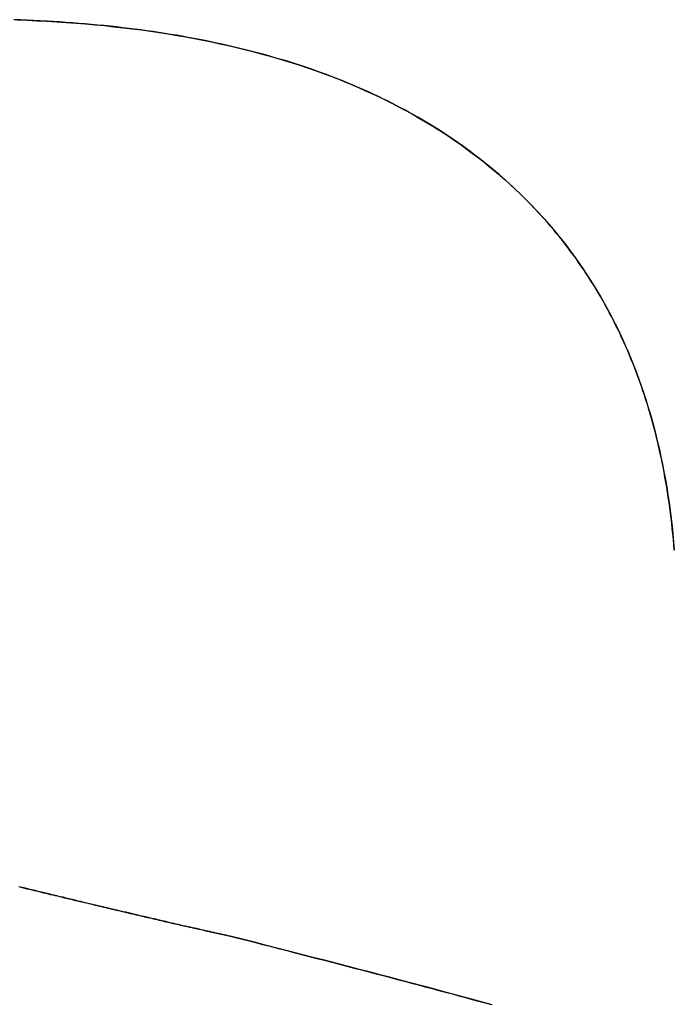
# Model space of a CAD drawing. Extents: x -3.81 to 3.81, y -1.89 to 1.9.
# Tile 100 of 149: x -0.0557 to -0.0117, y 1.4337 to 1.5. Entities that reach past the tile are written whole.
import ezdxf

# ---------------------------------------------------------------- set-up
doc = ezdxf.new("R2010")
doc.units = 0
doc.layers.get('0').update_dxf_attribs({"linetype": 'CONTINUOUS'})

# ---------------------------------------------------------------- blocks, each defined once
blk = doc.blocks.new('*U1')
blk.add_line((-0.041565, 1.438285, 4.21), (-0.041565, 1.438285, 4.2098))
blk.add_line((-0.041565, 1.438285, 4.21), (-0.041565, 1.438285, 4.2098))
for points in [[(-0.011662, 1.46428, 4.21), (-0.011692, 1.46464, 4.21), (-0.011724, 1.465, 4.21), (-0.011759, 1.46536, 4.21), (-0.011796, 1.46572, 4.21), (-0.011835, 1.46608, 4.21), (-0.011876, 1.46643, 4.21), (-0.01192, 1.46678, 4.21), (-0.011966, 1.46714, 4.21), (-0.012015, 1.46748, 4.21), (-0.012066, 1.46783, 4.21), (-0.012119, 1.46818, 4.21), (-0.012174, 1.46852, 4.21), (-0.012232, 1.46886, 4.21), (-0.012292, 1.4692, 4.21), (-0.012355, 1.46954, 4.21), (-0.01242, 1.46988, 4.21), (-0.012487, 1.47021, 4.21), (-0.012556, 1.47054, 4.21), (-0.012628, 1.47088, 4.21), (-0.012703, 1.4712, 4.21), (-0.012779, 1.47153, 4.21), (-0.012858, 1.47186, 4.21), (-0.012939, 1.47218, 4.21), (-0.013023, 1.4725, 4.21), (-0.013109, 1.47282, 4.21), (-0.013197, 1.47314, 4.21), (-0.013287, 1.47346, 4.21), (-0.01338, 1.47377, 4.21), (-0.013475, 1.47409, 4.21), (-0.013573, 1.4744, 4.21), (-0.013673, 1.47471, 4.21), (-0.013775, 1.47501, 4.21), (-0.01388, 1.47532, 4.21), (-0.013987, 1.47562, 4.21), (-0.014096, 1.47593, 4.21), (-0.014207, 1.47623, 4.21), (-0.014321, 1.47653, 4.21), (-0.014438, 1.47682, 4.21), (-0.014556, 1.47712, 4.21), (-0.014677, 1.47741, 4.21), (-0.0148, 1.4777, 4.21), (-0.014926, 1.47799, 4.21), (-0.015054, 1.47828, 4.21), (-0.015184, 1.47856, 4.21), (-0.015317, 1.47885, 4.21), (-0.015451, 1.47913, 4.21), (-0.015589, 1.47941, 4.21), (-0.015728, 1.47969, 4.21), (-0.01587, 1.47997, 4.21), (-0.016015, 1.48024, 4.21), (-0.016161, 1.48052, 4.21), (-0.01631, 1.48079, 4.21), (-0.016461, 1.48106, 4.21), (-0.016615, 1.48133, 4.21), (-0.016771, 1.48159, 4.21), (-0.016929, 1.48186, 4.21), (-0.01709, 1.48212, 4.21), (-0.017253, 1.48238, 4.21), (-0.017418, 1.48264, 4.21), (-0.017586, 1.4829, 4.21), (-0.017756, 1.48315, 4.21), (-0.017928, 1.4834, 4.21), (-0.018103, 1.48366, 4.21), (-0.01828, 1.48391, 4.21), (-0.018459, 1.48415, 4.21), (-0.018641, 1.4844, 4.21), (-0.018825, 1.48465, 4.21), (-0.019011, 1.48489, 4.21), (-0.0192, 1.48513, 4.21), (-0.019391, 1.48537, 4.21), (-0.019584, 1.48561, 4.21), (-0.019779, 1.48584, 4.21), (-0.019977, 1.48607, 4.21), (-0.020178, 1.48631, 4.21), (-0.02038, 1.48654, 4.21), (-0.020585, 1.48677, 4.21), (-0.020793, 1.48699, 4.21), (-0.021003, 1.48722, 4.21), (-0.021215, 1.48744, 4.21), (-0.021429, 1.48766, 4.21), (-0.021646, 1.48788, 4.21), (-0.021865, 1.4881, 4.21), (-0.022086, 1.48831, 4.21), (-0.02231, 1.48853, 4.21), (-0.022536, 1.48874, 4.21), (-0.022764, 1.48895, 4.21), (-0.022995, 1.48916, 4.21), (-0.023228, 1.48937, 4.21), (-0.023463, 1.48957, 4.21), (-0.023701, 1.48977, 4.21), (-0.023941, 1.48997, 4.21), (-0.024183, 1.49017, 4.21), (-0.024428, 1.49037, 4.21), (-0.024675, 1.49057, 4.21), (-0.024924, 1.49076, 4.21), (-0.025176, 1.49095, 4.21), (-0.02543, 1.49115, 4.21), (-0.025686, 1.49133, 4.21), (-0.025945, 1.49152, 4.21), (-0.026205, 1.4917, 4.21), (-0.026468, 1.49189, 4.21), (-0.026734, 1.49207, 4.21), (-0.027001, 1.49224, 4.21), (-0.027271, 1.49242, 4.21), (-0.027543, 1.4926, 4.21), (-0.027817, 1.49277, 4.21), (-0.028094, 1.49294, 4.21), (-0.028372, 1.49311, 4.21), (-0.028653, 1.49327, 4.21), (-0.028936, 1.49344, 4.21), (-0.029222, 1.4936, 4.21), (-0.02951, 1.49376, 4.21), (-0.029799, 1.49392, 4.21), (-0.030092, 1.49407, 4.21), (-0.030386, 1.49423, 4.21), (-0.030683, 1.49438, 4.21), (-0.030982, 1.49453, 4.21), (-0.031283, 1.49468, 4.21), (-0.031587, 1.49482, 4.21), (-0.031892, 1.49497, 4.21), (-0.0322, 1.49511, 4.21), (-0.03251, 1.49525, 4.21), (-0.032823, 1.49539, 4.21), (-0.033138, 1.49552, 4.21), (-0.033455, 1.49566, 4.21), (-0.033774, 1.49579, 4.21), (-0.034095, 1.49592, 4.21), (-0.034419, 1.49605, 4.21), (-0.034745, 1.49617, 4.21), (-0.035073, 1.4963, 4.21), (-0.035404, 1.49642, 4.21), (-0.035736, 1.49654, 4.21), (-0.036071, 1.49666, 4.21), (-0.036409, 1.49677, 4.21), (-0.036748, 1.49689, 4.21), (-0.03709, 1.497, 4.21), (-0.037434, 1.49711, 4.21), (-0.03778, 1.49722, 4.21), (-0.038129, 1.49732, 4.21), (-0.038479, 1.49742, 4.21), (-0.038832, 1.49753, 4.21), (-0.039187, 1.49763, 4.21), (-0.039545, 1.49772, 4.21), (-0.039905, 1.49782, 4.21), (-0.040267, 1.49791, 4.21), (-0.040631, 1.498, 4.21), (-0.040997, 1.49809, 4.21), (-0.041366, 1.49818, 4.21), (-0.041737, 1.49827, 4.21), (-0.04211, 1.49835, 4.21), (-0.042486, 1.49843, 4.21), (-0.042863, 1.49851, 4.21), (-0.043243, 1.49859, 4.21), (-0.043626, 1.49867, 4.21), (-0.04401, 1.49874, 4.21), (-0.044397, 1.49881, 4.21), (-0.044786, 1.49888, 4.21), (-0.045177, 1.49895, 4.21), (-0.04557, 1.49901, 4.21), (-0.045966, 1.49908, 4.21), (-0.046364, 1.49914, 4.21), (-0.046764, 1.4992, 4.21), (-0.047167, 1.49925, 4.21), (-0.047572, 1.49931, 4.21), (-0.047979, 1.49936, 4.21), (-0.048388, 1.49941, 4.21), (-0.048799, 1.49946, 4.21), (-0.049213, 1.49951, 4.21), (-0.049629, 1.49956, 4.21), (-0.050047, 1.4996, 4.21), (-0.050468, 1.49964, 4.21), (-0.05089, 1.49968, 4.21), (-0.051315, 1.49972, 4.21), (-0.051742, 1.49975, 4.21), (-0.052172, 1.49979, 4.21), (-0.052604, 1.49982, 4.21), (-0.053038, 1.49985, 4.21), (-0.053474, 1.49987, 4.21), (-0.053912, 1.4999, 4.21), (-0.054353, 1.49992, 4.21), (-0.054796, 1.49994, 4.21), (-0.055241, 1.49996, 4.21), (-0.055689, 1.49998, 4.21), (-0.056139, 1.5, 4.21)], [(-0.011662, 1.46428, 4.21), (-0.011692, 1.46464, 4.21), (-0.011724, 1.465, 4.21), (-0.011759, 1.46536, 4.21), (-0.011796, 1.46572, 4.21), (-0.011835, 1.46608, 4.21), (-0.011876, 1.46643, 4.21), (-0.01192, 1.46678, 4.21), (-0.011966, 1.46714, 4.21), (-0.012015, 1.46748, 4.21), (-0.012066, 1.46783, 4.21), (-0.012119, 1.46818, 4.21), (-0.012174, 1.46852, 4.21), (-0.012232, 1.46886, 4.21), (-0.012292, 1.4692, 4.21), (-0.012355, 1.46954, 4.21), (-0.01242, 1.46988, 4.21), (-0.012487, 1.47021, 4.21), (-0.012556, 1.47054, 4.21), (-0.012628, 1.47088, 4.21), (-0.012703, 1.4712, 4.21), (-0.012779, 1.47153, 4.21), (-0.012858, 1.47186, 4.21), (-0.012939, 1.47218, 4.21), (-0.013023, 1.4725, 4.21), (-0.013109, 1.47282, 4.21), (-0.013197, 1.47314, 4.21), (-0.013287, 1.47346, 4.21), (-0.01338, 1.47377, 4.21), (-0.013475, 1.47409, 4.21), (-0.013573, 1.4744, 4.21), (-0.013673, 1.47471, 4.21), (-0.013775, 1.47501, 4.21), (-0.01388, 1.47532, 4.21), (-0.013987, 1.47562, 4.21), (-0.014096, 1.47593, 4.21), (-0.014207, 1.47623, 4.21), (-0.014321, 1.47653, 4.21), (-0.014438, 1.47682, 4.21), (-0.014556, 1.47712, 4.21), (-0.014677, 1.47741, 4.21), (-0.0148, 1.4777, 4.21), (-0.014926, 1.47799, 4.21), (-0.015054, 1.47828, 4.21), (-0.015184, 1.47856, 4.21), (-0.015317, 1.47885, 4.21), (-0.015451, 1.47913, 4.21), (-0.015589, 1.47941, 4.21), (-0.015728, 1.47969, 4.21), (-0.01587, 1.47997, 4.21), (-0.016015, 1.48024, 4.21), (-0.016161, 1.48052, 4.21), (-0.01631, 1.48079, 4.21), (-0.016461, 1.48106, 4.21), (-0.016615, 1.48133, 4.21), (-0.016771, 1.48159, 4.21), (-0.016929, 1.48186, 4.21), (-0.01709, 1.48212, 4.21), (-0.017253, 1.48238, 4.21), (-0.017418, 1.48264, 4.21), (-0.017586, 1.4829, 4.21), (-0.017756, 1.48315, 4.21), (-0.017928, 1.4834, 4.21), (-0.018103, 1.48366, 4.21), (-0.01828, 1.48391, 4.21), (-0.018459, 1.48415, 4.21), (-0.018641, 1.4844, 4.21), (-0.018825, 1.48465, 4.21), (-0.019011, 1.48489, 4.21), (-0.0192, 1.48513, 4.21), (-0.019391, 1.48537, 4.21), (-0.019584, 1.48561, 4.21), (-0.019779, 1.48584, 4.21), (-0.019977, 1.48607, 4.21), (-0.020178, 1.48631, 4.21), (-0.02038, 1.48654, 4.21), (-0.020585, 1.48677, 4.21), (-0.020793, 1.48699, 4.21), (-0.021003, 1.48722, 4.21), (-0.021215, 1.48744, 4.21), (-0.021429, 1.48766, 4.21), (-0.021646, 1.48788, 4.21), (-0.021865, 1.4881, 4.21), (-0.022086, 1.48831, 4.21), (-0.02231, 1.48853, 4.21), (-0.022536, 1.48874, 4.21), (-0.022764, 1.48895, 4.21), (-0.022995, 1.48916, 4.21), (-0.023228, 1.48937, 4.21), (-0.023463, 1.48957, 4.21), (-0.023701, 1.48977, 4.21), (-0.023941, 1.48997, 4.21), (-0.024183, 1.49017, 4.21), (-0.024428, 1.49037, 4.21), (-0.024675, 1.49057, 4.21), (-0.024924, 1.49076, 4.21), (-0.025176, 1.49095, 4.21), (-0.02543, 1.49115, 4.21), (-0.025686, 1.49133, 4.21), (-0.025945, 1.49152, 4.21), (-0.026205, 1.4917, 4.21), (-0.026468, 1.49189, 4.21), (-0.026734, 1.49207, 4.21), (-0.027001, 1.49224, 4.21), (-0.027271, 1.49242, 4.21), (-0.027543, 1.4926, 4.21), (-0.027817, 1.49277, 4.21), (-0.028094, 1.49294, 4.21), (-0.028372, 1.49311, 4.21), (-0.028653, 1.49327, 4.21), (-0.028936, 1.49344, 4.21), (-0.029222, 1.4936, 4.21), (-0.02951, 1.49376, 4.21), (-0.029799, 1.49392, 4.21), (-0.030092, 1.49407, 4.21), (-0.030386, 1.49423, 4.21), (-0.030683, 1.49438, 4.21), (-0.030982, 1.49453, 4.21), (-0.031283, 1.49468, 4.21), (-0.031587, 1.49482, 4.21), (-0.031892, 1.49497, 4.21), (-0.0322, 1.49511, 4.21), (-0.03251, 1.49525, 4.21), (-0.032823, 1.49539, 4.21), (-0.033138, 1.49552, 4.21), (-0.033455, 1.49566, 4.21), (-0.033774, 1.49579, 4.21), (-0.034095, 1.49592, 4.21), (-0.034419, 1.49605, 4.21), (-0.034745, 1.49617, 4.21), (-0.035073, 1.4963, 4.21), (-0.035404, 1.49642, 4.21), (-0.035736, 1.49654, 4.21), (-0.036071, 1.49666, 4.21), (-0.036409, 1.49677, 4.21), (-0.036748, 1.49689, 4.21), (-0.03709, 1.497, 4.21), (-0.037434, 1.49711, 4.21), (-0.03778, 1.49722, 4.21), (-0.038129, 1.49732, 4.21), (-0.038479, 1.49742, 4.21), (-0.038832, 1.49753, 4.21), (-0.039187, 1.49763, 4.21), (-0.039545, 1.49772, 4.21), (-0.039905, 1.49782, 4.21), (-0.040267, 1.49791, 4.21), (-0.040631, 1.498, 4.21), (-0.040997, 1.49809, 4.21), (-0.041366, 1.49818, 4.21), (-0.041737, 1.49827, 4.21), (-0.04211, 1.49835, 4.21), (-0.042486, 1.49843, 4.21), (-0.042863, 1.49851, 4.21), (-0.043243, 1.49859, 4.21), (-0.043626, 1.49867, 4.21), (-0.04401, 1.49874, 4.21), (-0.044397, 1.49881, 4.21), (-0.044786, 1.49888, 4.21), (-0.045177, 1.49895, 4.21), (-0.04557, 1.49901, 4.21), (-0.045966, 1.49908, 4.21), (-0.046364, 1.49914, 4.21), (-0.046764, 1.4992, 4.21), (-0.047167, 1.49925, 4.21), (-0.047572, 1.49931, 4.21), (-0.047979, 1.49936, 4.21), (-0.048388, 1.49941, 4.21), (-0.048799, 1.49946, 4.21), (-0.049213, 1.49951, 4.21), (-0.049629, 1.49956, 4.21), (-0.050047, 1.4996, 4.21), (-0.050468, 1.49964, 4.21), (-0.05089, 1.49968, 4.21), (-0.051315, 1.49972, 4.21), (-0.051742, 1.49975, 4.21), (-0.052172, 1.49979, 4.21), (-0.052604, 1.49982, 4.21), (-0.053038, 1.49985, 4.21), (-0.053474, 1.49987, 4.21), (-0.053912, 1.4999, 4.21), (-0.054353, 1.49992, 4.21), (-0.054796, 1.49994, 4.21), (-0.055241, 1.49996, 4.21), (-0.055689, 1.49998, 4.21), (-0.056139, 1.5, 4.21)], [(-0.055905, 1.49999, 4.2098), (-0.055231, 1.49996, 4.2098), (-0.054562, 1.49993, 4.2098), (-0.053899, 1.4999, 4.2098), (-0.05324, 1.49986, 4.2098), (-0.052587, 1.49982, 4.2098), (-0.051938, 1.49977, 4.2098), (-0.051295, 1.49972, 4.2098), (-0.050657, 1.49966, 4.2098), (-0.050024, 1.4996, 4.2098), (-0.049396, 1.49953, 4.2098), (-0.048773, 1.49946, 4.2098), (-0.048155, 1.49939, 4.2098), (-0.047543, 1.49931, 4.2098), (-0.046935, 1.49922, 4.2098), (-0.046333, 1.49913, 4.2098), (-0.045735, 1.49904, 4.2098), (-0.045143, 1.49894, 4.2098), (-0.044556, 1.49884, 4.2098), (-0.043974, 1.49873, 4.2098), (-0.043397, 1.49862, 4.2098), (-0.042825, 1.4985, 4.2098), (-0.042258, 1.49838, 4.2098), (-0.041696, 1.49826, 4.2098), (-0.041139, 1.49813, 4.2098), (-0.040588, 1.49799, 4.2098), (-0.040041, 1.49786, 4.2098), (-0.0395, 1.49771, 4.2098), (-0.038963, 1.49756, 4.2098), (-0.038432, 1.49741, 4.2098), (-0.037906, 1.49725, 4.2098), (-0.037385, 1.49709, 4.2098), (-0.036869, 1.49693, 4.2098), (-0.036358, 1.49675, 4.2098), (-0.035852, 1.49658, 4.2098), (-0.035352, 1.4964, 4.2098), (-0.034856, 1.49622, 4.2098), (-0.034365, 1.49603, 4.2098), (-0.03388, 1.49583, 4.2098), (-0.0334, 1.49563, 4.2098), (-0.032924, 1.49543, 4.2098), (-0.032454, 1.49522, 4.2098), (-0.031989, 1.49501, 4.2098), (-0.031529, 1.4948, 4.2098), (-0.031074, 1.49457, 4.2098), (-0.030624, 1.49435, 4.2098), (-0.03018, 1.49412, 4.2098), (-0.02974, 1.49388, 4.2098), (-0.029305, 1.49365, 4.2098), (-0.028876, 1.4934, 4.2098), (-0.028452, 1.49315, 4.2098), (-0.028032, 1.4929, 4.2098), (-0.027618, 1.49264, 4.2098), (-0.027209, 1.49238, 4.2098), (-0.026805, 1.49211, 4.2098), (-0.026406, 1.49184, 4.2098), (-0.026012, 1.49157, 4.2098), (-0.025624, 1.49129, 4.2098), (-0.02524, 1.491, 4.2098), (-0.024861, 1.49071, 4.2098), (-0.024488, 1.49042, 4.2098), (-0.02412, 1.49012, 4.2098), (-0.023757, 1.48982, 4.2098), (-0.0234, 1.48952, 4.2098), (-0.023048, 1.48921, 4.2098), (-0.022701, 1.48889, 4.2098), (-0.022359, 1.48857, 4.2098), (-0.022023, 1.48825, 4.2098), (-0.021692, 1.48793, 4.2098), (-0.021366, 1.4876, 4.2098), (-0.021046, 1.48726, 4.2098), (-0.020731, 1.48692, 4.2098), (-0.020421, 1.48658, 4.2098), (-0.020116, 1.48624, 4.2098), (-0.019817, 1.48589, 4.2098), (-0.019523, 1.48553, 4.2098), (-0.019234, 1.48517, 4.2098), (-0.01895, 1.48481, 4.2098), (-0.018672, 1.48444, 4.2098), (-0.018399, 1.48407, 4.2098), (-0.018132, 1.4837, 4.2098), (-0.017869, 1.48332, 4.2098), (-0.017612, 1.48294, 4.2098), (-0.017361, 1.48255, 4.2098), (-0.017114, 1.48216, 4.2098), (-0.016873, 1.48176, 4.2098), (-0.016637, 1.48136, 4.2098), (-0.016406, 1.48096, 4.2098), (-0.016181, 1.48055, 4.2098), (-0.015961, 1.48014, 4.2098), (-0.015746, 1.47973, 4.2098), (-0.015537, 1.47931, 4.2098), (-0.015332, 1.47888, 4.2098), (-0.015133, 1.47845, 4.2098), (-0.01494, 1.47802, 4.2098), (-0.014751, 1.47759, 4.2098), (-0.014568, 1.47715, 4.2098), (-0.014391, 1.4767, 4.2098), (-0.014218, 1.47625, 4.2098), (-0.014051, 1.4758, 4.2098), (-0.013889, 1.47535, 4.2098), (-0.013732, 1.47489, 4.2098), (-0.013581, 1.47442, 4.2098), (-0.013435, 1.47395, 4.2098), (-0.013294, 1.47348, 4.2098), (-0.013158, 1.473, 4.2098), (-0.013028, 1.47252, 4.2098), (-0.012903, 1.47204, 4.2098), (-0.012783, 1.47155, 4.2098), (-0.012669, 1.47106, 4.2098), (-0.01256, 1.47056, 4.2098), (-0.012456, 1.47006, 4.2098), (-0.012357, 1.46955, 4.2098), (-0.012264, 1.46904, 4.2098), (-0.012176, 1.46853, 4.2098), (-0.012093, 1.46801, 4.2098), (-0.012016, 1.46749, 4.2098), (-0.011944, 1.46697, 4.2098), (-0.011877, 1.46644, 4.2098), (-0.011815, 1.4659, 4.2098), (-0.011759, 1.46537, 4.2098), (-0.011708, 1.46482, 4.2098), (-0.011662, 1.46428, 4.2098)], [(-0.055905, 1.49999, 4.2098), (-0.055231, 1.49996, 4.2098), (-0.054562, 1.49993, 4.2098), (-0.053899, 1.4999, 4.2098), (-0.05324, 1.49986, 4.2098), (-0.052587, 1.49982, 4.2098), (-0.051938, 1.49977, 4.2098), (-0.051295, 1.49972, 4.2098), (-0.050657, 1.49966, 4.2098), (-0.050024, 1.4996, 4.2098), (-0.049396, 1.49953, 4.2098), (-0.048773, 1.49946, 4.2098), (-0.048155, 1.49939, 4.2098), (-0.047543, 1.49931, 4.2098), (-0.046935, 1.49922, 4.2098), (-0.046333, 1.49913, 4.2098), (-0.045735, 1.49904, 4.2098), (-0.045143, 1.49894, 4.2098), (-0.044556, 1.49884, 4.2098), (-0.043974, 1.49873, 4.2098), (-0.043397, 1.49862, 4.2098), (-0.042825, 1.4985, 4.2098), (-0.042258, 1.49838, 4.2098), (-0.041696, 1.49826, 4.2098), (-0.041139, 1.49813, 4.2098), (-0.040588, 1.49799, 4.2098), (-0.040041, 1.49786, 4.2098), (-0.0395, 1.49771, 4.2098), (-0.038963, 1.49756, 4.2098), (-0.038432, 1.49741, 4.2098), (-0.037906, 1.49725, 4.2098), (-0.037385, 1.49709, 4.2098), (-0.036869, 1.49693, 4.2098), (-0.036358, 1.49675, 4.2098), (-0.035852, 1.49658, 4.2098), (-0.035352, 1.4964, 4.2098), (-0.034856, 1.49622, 4.2098), (-0.034365, 1.49603, 4.2098), (-0.03388, 1.49583, 4.2098), (-0.0334, 1.49563, 4.2098), (-0.032924, 1.49543, 4.2098), (-0.032454, 1.49522, 4.2098), (-0.031989, 1.49501, 4.2098), (-0.031529, 1.4948, 4.2098), (-0.031074, 1.49457, 4.2098), (-0.030624, 1.49435, 4.2098), (-0.03018, 1.49412, 4.2098), (-0.02974, 1.49388, 4.2098), (-0.029305, 1.49365, 4.2098), (-0.028876, 1.4934, 4.2098), (-0.028452, 1.49315, 4.2098), (-0.028032, 1.4929, 4.2098), (-0.027618, 1.49264, 4.2098), (-0.027209, 1.49238, 4.2098), (-0.026805, 1.49211, 4.2098), (-0.026406, 1.49184, 4.2098), (-0.026012, 1.49157, 4.2098), (-0.025624, 1.49129, 4.2098), (-0.02524, 1.491, 4.2098), (-0.024861, 1.49071, 4.2098), (-0.024488, 1.49042, 4.2098), (-0.02412, 1.49012, 4.2098), (-0.023757, 1.48982, 4.2098), (-0.0234, 1.48952, 4.2098), (-0.023048, 1.48921, 4.2098), (-0.022701, 1.48889, 4.2098), (-0.022359, 1.48857, 4.2098), (-0.022023, 1.48825, 4.2098), (-0.021692, 1.48793, 4.2098), (-0.021366, 1.4876, 4.2098), (-0.021046, 1.48726, 4.2098), (-0.020731, 1.48692, 4.2098), (-0.020421, 1.48658, 4.2098), (-0.020116, 1.48624, 4.2098), (-0.019817, 1.48589, 4.2098), (-0.019523, 1.48553, 4.2098), (-0.019234, 1.48517, 4.2098), (-0.01895, 1.48481, 4.2098), (-0.018672, 1.48444, 4.2098), (-0.018399, 1.48407, 4.2098), (-0.018132, 1.4837, 4.2098), (-0.017869, 1.48332, 4.2098), (-0.017612, 1.48294, 4.2098), (-0.017361, 1.48255, 4.2098), (-0.017114, 1.48216, 4.2098), (-0.016873, 1.48176, 4.2098), (-0.016637, 1.48136, 4.2098), (-0.016406, 1.48096, 4.2098), (-0.016181, 1.48055, 4.2098), (-0.015961, 1.48014, 4.2098), (-0.015746, 1.47973, 4.2098), (-0.015537, 1.47931, 4.2098), (-0.015332, 1.47888, 4.2098), (-0.015133, 1.47845, 4.2098), (-0.01494, 1.47802, 4.2098), (-0.014751, 1.47759, 4.2098), (-0.014568, 1.47715, 4.2098), (-0.014391, 1.4767, 4.2098), (-0.014218, 1.47625, 4.2098), (-0.014051, 1.4758, 4.2098), (-0.013889, 1.47535, 4.2098), (-0.013732, 1.47489, 4.2098), (-0.013581, 1.47442, 4.2098), (-0.013435, 1.47395, 4.2098), (-0.013294, 1.47348, 4.2098), (-0.013158, 1.473, 4.2098), (-0.013028, 1.47252, 4.2098), (-0.012903, 1.47204, 4.2098), (-0.012783, 1.47155, 4.2098), (-0.012669, 1.47106, 4.2098), (-0.01256, 1.47056, 4.2098), (-0.012456, 1.47006, 4.2098), (-0.012357, 1.46955, 4.2098), (-0.012264, 1.46904, 4.2098), (-0.012176, 1.46853, 4.2098), (-0.012093, 1.46801, 4.2098), (-0.012016, 1.46749, 4.2098), (-0.011944, 1.46697, 4.2098), (-0.011877, 1.46644, 4.2098), (-0.011815, 1.4659, 4.2098), (-0.011759, 1.46537, 4.2098), (-0.011708, 1.46482, 4.2098), (-0.011662, 1.46428, 4.2098)], [(-0.055735, 1.4416, 4.21), (-0.055571, 1.44156, 4.21), (-0.055408, 1.44152, 4.21), (-0.055246, 1.44148, 4.21), (-0.055084, 1.44144, 4.21), (-0.054923, 1.4414, 4.21), (-0.054762, 1.44137, 4.21), (-0.054602, 1.44133, 4.21), (-0.054443, 1.44129, 4.21), (-0.054284, 1.44125, 4.21), (-0.054126, 1.44121, 4.21), (-0.053968, 1.44117, 4.21), (-0.053811, 1.44114, 4.21), (-0.053655, 1.4411, 4.21), (-0.053499, 1.44106, 4.21), (-0.053344, 1.44102, 4.21), (-0.05319, 1.44099, 4.21), (-0.053036, 1.44095, 4.21), (-0.052882, 1.44091, 4.21), (-0.05273, 1.44087, 4.21), (-0.052577, 1.44084, 4.21), (-0.052426, 1.4408, 4.21), (-0.052275, 1.44077, 4.21), (-0.052125, 1.44073, 4.21), (-0.051975, 1.44069, 4.21), (-0.051826, 1.44066, 4.21), (-0.051678, 1.44062, 4.21), (-0.05153, 1.44059, 4.21), (-0.051382, 1.44055, 4.21), (-0.051236, 1.44052, 4.21), (-0.05109, 1.44048, 4.21), (-0.050944, 1.44045, 4.21), (-0.050799, 1.44041, 4.21), (-0.050655, 1.44038, 4.21), (-0.050512, 1.44034, 4.21), (-0.050369, 1.44031, 4.21), (-0.050226, 1.44028, 4.21), (-0.050084, 1.44024, 4.21), (-0.049943, 1.44021, 4.21), (-0.049803, 1.44018, 4.21), (-0.049663, 1.44014, 4.21), (-0.049523, 1.44011, 4.21), (-0.049384, 1.44008, 4.21), (-0.049246, 1.44004, 4.21), (-0.049109, 1.44001, 4.21), (-0.048972, 1.43998, 4.21), (-0.048835, 1.43995, 4.21), (-0.0487, 1.43992, 4.21), (-0.048564, 1.43988, 4.21), (-0.04843, 1.43985, 4.21), (-0.048296, 1.43982, 4.21), (-0.048163, 1.43979, 4.21), (-0.04803, 1.43976, 4.21), (-0.047898, 1.43973, 4.21), (-0.047766, 1.4397, 4.21), (-0.047635, 1.43967, 4.21), (-0.047505, 1.43964, 4.21), (-0.047376, 1.4396, 4.21), (-0.047246, 1.43957, 4.21), (-0.047118, 1.43954, 4.21), (-0.04699, 1.43952, 4.21), (-0.046863, 1.43949, 4.21), (-0.046736, 1.43946, 4.21), (-0.04661, 1.43943, 4.21), (-0.046485, 1.4394, 4.21), (-0.04636, 1.43937, 4.21), (-0.046235, 1.43934, 4.21), (-0.046112, 1.43931, 4.21), (-0.045989, 1.43928, 4.21), (-0.045866, 1.43925, 4.21), (-0.045745, 1.43923, 4.21), (-0.045623, 1.4392, 4.21), (-0.045503, 1.43917, 4.21), (-0.045383, 1.43914, 4.21), (-0.045263, 1.43912, 4.21), (-0.045145, 1.43909, 4.21), (-0.045026, 1.43906, 4.21), (-0.044909, 1.43903, 4.21), (-0.044792, 1.43901, 4.21), (-0.044675, 1.43898, 4.21), (-0.04456, 1.43896, 4.21), (-0.044445, 1.43893, 4.21), (-0.04433, 1.4389, 4.21), (-0.044216, 1.43888, 4.21), (-0.044103, 1.43885, 4.21), (-0.04399, 1.43883, 4.21), (-0.043878, 1.4388, 4.21), (-0.043766, 1.43878, 4.21), (-0.043655, 1.43875, 4.21), (-0.043545, 1.43873, 4.21), (-0.043436, 1.4387, 4.21), (-0.043326, 1.43868, 4.21), (-0.043218, 1.43865, 4.21), (-0.04311, 1.43863, 4.21), (-0.043003, 1.4386, 4.21), (-0.042896, 1.43858, 4.21), (-0.04279, 1.43856, 4.21), (-0.042685, 1.43853, 4.21), (-0.04258, 1.43851, 4.21), (-0.042475, 1.43849, 4.21), (-0.042372, 1.43846, 4.21), (-0.042269, 1.43844, 4.21), (-0.042166, 1.43842, 4.21), (-0.042065, 1.4384, 4.21), (-0.041963, 1.43837, 4.21), (-0.041863, 1.43835, 4.21), (-0.041763, 1.43833, 4.21), (-0.041663, 1.43831, 4.21), (-0.041565, 1.43829, 4.21)], [(-0.055735, 1.4416, 4.21), (-0.055571, 1.44156, 4.21), (-0.055408, 1.44152, 4.21), (-0.055246, 1.44148, 4.21), (-0.055084, 1.44144, 4.21), (-0.054923, 1.4414, 4.21), (-0.054762, 1.44137, 4.21), (-0.054602, 1.44133, 4.21), (-0.054443, 1.44129, 4.21), (-0.054284, 1.44125, 4.21), (-0.054126, 1.44121, 4.21), (-0.053968, 1.44117, 4.21), (-0.053811, 1.44114, 4.21), (-0.053655, 1.4411, 4.21), (-0.053499, 1.44106, 4.21), (-0.053344, 1.44102, 4.21), (-0.05319, 1.44099, 4.21), (-0.053036, 1.44095, 4.21), (-0.052882, 1.44091, 4.21), (-0.05273, 1.44087, 4.21), (-0.052577, 1.44084, 4.21), (-0.052426, 1.4408, 4.21), (-0.052275, 1.44077, 4.21), (-0.052125, 1.44073, 4.21), (-0.051975, 1.44069, 4.21), (-0.051826, 1.44066, 4.21), (-0.051678, 1.44062, 4.21), (-0.05153, 1.44059, 4.21), (-0.051382, 1.44055, 4.21), (-0.051236, 1.44052, 4.21), (-0.05109, 1.44048, 4.21), (-0.050944, 1.44045, 4.21), (-0.050799, 1.44041, 4.21), (-0.050655, 1.44038, 4.21), (-0.050512, 1.44034, 4.21), (-0.050369, 1.44031, 4.21), (-0.050226, 1.44028, 4.21), (-0.050084, 1.44024, 4.21), (-0.049943, 1.44021, 4.21), (-0.049803, 1.44018, 4.21), (-0.049663, 1.44014, 4.21), (-0.049523, 1.44011, 4.21), (-0.049384, 1.44008, 4.21), (-0.049246, 1.44004, 4.21), (-0.049109, 1.44001, 4.21), (-0.048972, 1.43998, 4.21), (-0.048835, 1.43995, 4.21), (-0.0487, 1.43992, 4.21), (-0.048564, 1.43988, 4.21), (-0.04843, 1.43985, 4.21), (-0.048296, 1.43982, 4.21), (-0.048163, 1.43979, 4.21), (-0.04803, 1.43976, 4.21), (-0.047898, 1.43973, 4.21), (-0.047766, 1.4397, 4.21), (-0.047635, 1.43967, 4.21), (-0.047505, 1.43964, 4.21), (-0.047376, 1.4396, 4.21), (-0.047246, 1.43957, 4.21), (-0.047118, 1.43954, 4.21), (-0.04699, 1.43952, 4.21), (-0.046863, 1.43949, 4.21), (-0.046736, 1.43946, 4.21), (-0.04661, 1.43943, 4.21), (-0.046485, 1.4394, 4.21), (-0.04636, 1.43937, 4.21), (-0.046235, 1.43934, 4.21), (-0.046112, 1.43931, 4.21), (-0.045989, 1.43928, 4.21), (-0.045866, 1.43925, 4.21), (-0.045745, 1.43923, 4.21), (-0.045623, 1.4392, 4.21), (-0.045503, 1.43917, 4.21), (-0.045383, 1.43914, 4.21), (-0.045263, 1.43912, 4.21), (-0.045145, 1.43909, 4.21), (-0.045026, 1.43906, 4.21), (-0.044909, 1.43903, 4.21), (-0.044792, 1.43901, 4.21), (-0.044675, 1.43898, 4.21), (-0.04456, 1.43896, 4.21), (-0.044445, 1.43893, 4.21), (-0.04433, 1.4389, 4.21), (-0.044216, 1.43888, 4.21), (-0.044103, 1.43885, 4.21), (-0.04399, 1.43883, 4.21), (-0.043878, 1.4388, 4.21), (-0.043766, 1.43878, 4.21), (-0.043655, 1.43875, 4.21), (-0.043545, 1.43873, 4.21), (-0.043436, 1.4387, 4.21), (-0.043326, 1.43868, 4.21), (-0.043218, 1.43865, 4.21), (-0.04311, 1.43863, 4.21), (-0.043003, 1.4386, 4.21), (-0.042896, 1.43858, 4.21), (-0.04279, 1.43856, 4.21), (-0.042685, 1.43853, 4.21), (-0.04258, 1.43851, 4.21), (-0.042475, 1.43849, 4.21), (-0.042372, 1.43846, 4.21), (-0.042269, 1.43844, 4.21), (-0.042166, 1.43842, 4.21), (-0.042065, 1.4384, 4.21), (-0.041963, 1.43837, 4.21), (-0.041863, 1.43835, 4.21), (-0.041763, 1.43833, 4.21), (-0.041663, 1.43831, 4.21), (-0.041565, 1.43829, 4.21)], [(-0.041565, 1.43829, 4.2098), (-0.041697, 1.43831, 4.2098), (-0.04183, 1.43834, 4.2098), (-0.041964, 1.43837, 4.2098), (-0.0421, 1.4384, 4.2098), (-0.042236, 1.43843, 4.2098), (-0.042374, 1.43846, 4.2098), (-0.042513, 1.43849, 4.2098), (-0.042653, 1.43853, 4.2098), (-0.042793, 1.43856, 4.2098), (-0.042935, 1.43859, 4.2098), (-0.043078, 1.43862, 4.2098), (-0.043222, 1.43865, 4.2098), (-0.043368, 1.43869, 4.2098), (-0.043514, 1.43872, 4.2098), (-0.043661, 1.43875, 4.2098), (-0.04381, 1.43879, 4.2098), (-0.043959, 1.43882, 4.2098), (-0.04411, 1.43885, 4.2098), (-0.044262, 1.43889, 4.2098), (-0.044414, 1.43892, 4.2098), (-0.044568, 1.43896, 4.2098), (-0.044723, 1.43899, 4.2098), (-0.044879, 1.43903, 4.2098), (-0.045036, 1.43906, 4.2098), (-0.045195, 1.4391, 4.2098), (-0.045354, 1.43914, 4.2098), (-0.045514, 1.43917, 4.2098), (-0.045676, 1.43921, 4.2098), (-0.045838, 1.43925, 4.2098), (-0.046002, 1.43929, 4.2098), (-0.046166, 1.43932, 4.2098), (-0.046332, 1.43936, 4.2098), (-0.046499, 1.4394, 4.2098), (-0.046667, 1.43944, 4.2098), (-0.046836, 1.43948, 4.2098), (-0.047006, 1.43952, 4.2098), (-0.047177, 1.43956, 4.2098), (-0.04735, 1.4396, 4.2098), (-0.047523, 1.43964, 4.2098), (-0.047697, 1.43968, 4.2098), (-0.047873, 1.43972, 4.2098), (-0.04805, 1.43976, 4.2098), (-0.048227, 1.4398, 4.2098), (-0.048406, 1.43985, 4.2098), (-0.048586, 1.43989, 4.2098), (-0.048767, 1.43993, 4.2098), (-0.048949, 1.43997, 4.2098), (-0.049132, 1.44002, 4.2098), (-0.049316, 1.44006, 4.2098), (-0.049501, 1.4401, 4.2098), (-0.049688, 1.44015, 4.2098), (-0.049875, 1.44019, 4.2098), (-0.050064, 1.44024, 4.2098), (-0.050253, 1.44028, 4.2098), (-0.050444, 1.44033, 4.2098), (-0.050636, 1.44037, 4.2098), (-0.050828, 1.44042, 4.2098), (-0.051022, 1.44047, 4.2098), (-0.051217, 1.44051, 4.2098), (-0.051413, 1.44056, 4.2098), (-0.051611, 1.44061, 4.2098), (-0.051809, 1.44065, 4.2098), (-0.052008, 1.4407, 4.2098), (-0.052209, 1.44075, 4.2098), (-0.05241, 1.4408, 4.2098), (-0.052613, 1.44085, 4.2098), (-0.052816, 1.4409, 4.2098), (-0.053021, 1.44094, 4.2098), (-0.053227, 1.44099, 4.2098), (-0.053434, 1.44104, 4.2098), (-0.053642, 1.44109, 4.2098), (-0.053851, 1.44115, 4.2098), (-0.054061, 1.4412, 4.2098), (-0.054272, 1.44125, 4.2098), (-0.054485, 1.4413, 4.2098), (-0.054698, 1.44135, 4.2098), (-0.054913, 1.4414, 4.2098), (-0.055128, 1.44145, 4.2098), (-0.055345, 1.44151, 4.2098), (-0.055563, 1.44156, 4.2098), (-0.055781, 1.44161, 4.2098)], [(-0.041565, 1.43829, 4.2098), (-0.041697, 1.43831, 4.2098), (-0.04183, 1.43834, 4.2098), (-0.041964, 1.43837, 4.2098), (-0.0421, 1.4384, 4.2098), (-0.042236, 1.43843, 4.2098), (-0.042374, 1.43846, 4.2098), (-0.042513, 1.43849, 4.2098), (-0.042653, 1.43853, 4.2098), (-0.042793, 1.43856, 4.2098), (-0.042935, 1.43859, 4.2098), (-0.043078, 1.43862, 4.2098), (-0.043222, 1.43865, 4.2098), (-0.043368, 1.43869, 4.2098), (-0.043514, 1.43872, 4.2098), (-0.043661, 1.43875, 4.2098), (-0.04381, 1.43879, 4.2098), (-0.043959, 1.43882, 4.2098), (-0.04411, 1.43885, 4.2098), (-0.044262, 1.43889, 4.2098), (-0.044414, 1.43892, 4.2098), (-0.044568, 1.43896, 4.2098), (-0.044723, 1.43899, 4.2098), (-0.044879, 1.43903, 4.2098), (-0.045036, 1.43906, 4.2098), (-0.045195, 1.4391, 4.2098), (-0.045354, 1.43914, 4.2098), (-0.045514, 1.43917, 4.2098), (-0.045676, 1.43921, 4.2098), (-0.045838, 1.43925, 4.2098), (-0.046002, 1.43929, 4.2098), (-0.046166, 1.43932, 4.2098), (-0.046332, 1.43936, 4.2098), (-0.046499, 1.4394, 4.2098), (-0.046667, 1.43944, 4.2098), (-0.046836, 1.43948, 4.2098), (-0.047006, 1.43952, 4.2098), (-0.047177, 1.43956, 4.2098), (-0.04735, 1.4396, 4.2098), (-0.047523, 1.43964, 4.2098), (-0.047697, 1.43968, 4.2098), (-0.047873, 1.43972, 4.2098), (-0.04805, 1.43976, 4.2098), (-0.048227, 1.4398, 4.2098), (-0.048406, 1.43985, 4.2098), (-0.048586, 1.43989, 4.2098), (-0.048767, 1.43993, 4.2098), (-0.048949, 1.43997, 4.2098), (-0.049132, 1.44002, 4.2098), (-0.049316, 1.44006, 4.2098), (-0.049501, 1.4401, 4.2098), (-0.049688, 1.44015, 4.2098), (-0.049875, 1.44019, 4.2098), (-0.050064, 1.44024, 4.2098), (-0.050253, 1.44028, 4.2098), (-0.050444, 1.44033, 4.2098), (-0.050636, 1.44037, 4.2098), (-0.050828, 1.44042, 4.2098), (-0.051022, 1.44047, 4.2098), (-0.051217, 1.44051, 4.2098), (-0.051413, 1.44056, 4.2098), (-0.051611, 1.44061, 4.2098), (-0.051809, 1.44065, 4.2098), (-0.052008, 1.4407, 4.2098), (-0.052209, 1.44075, 4.2098), (-0.05241, 1.4408, 4.2098), (-0.052613, 1.44085, 4.2098), (-0.052816, 1.4409, 4.2098), (-0.053021, 1.44094, 4.2098), (-0.053227, 1.44099, 4.2098), (-0.053434, 1.44104, 4.2098), (-0.053642, 1.44109, 4.2098), (-0.053851, 1.44115, 4.2098), (-0.054061, 1.4412, 4.2098), (-0.054272, 1.44125, 4.2098), (-0.054485, 1.4413, 4.2098), (-0.054698, 1.44135, 4.2098), (-0.054913, 1.4414, 4.2098), (-0.055128, 1.44145, 4.2098), (-0.055345, 1.44151, 4.2098), (-0.055563, 1.44156, 4.2098), (-0.055781, 1.44161, 4.2098)], [(-0.041565, 1.43829, 4.21), (-0.041018, 1.43815, 4.21), (-0.040474, 1.43801, 4.21), (-0.039934, 1.43787, 4.21), (-0.039397, 1.43773, 4.21), (-0.038864, 1.4376, 4.21), (-0.038334, 1.43746, 4.21), (-0.037807, 1.43733, 4.21), (-0.037283, 1.43719, 4.21), (-0.036763, 1.43706, 4.21), (-0.036246, 1.43692, 4.21), (-0.035733, 1.43679, 4.21), (-0.035222, 1.43666, 4.21), (-0.034715, 1.43653, 4.21), (-0.034212, 1.4364, 4.21), (-0.033711, 1.43627, 4.21), (-0.033214, 1.43614, 4.21), (-0.032721, 1.43601, 4.21), (-0.03223, 1.43588, 4.21), (-0.031743, 1.43575, 4.21), (-0.03126, 1.43563, 4.21), (-0.030779, 1.4355, 4.21), (-0.030302, 1.43537, 4.21), (-0.029829, 1.43525, 4.21), (-0.029358, 1.43512, 4.21), (-0.028891, 1.435, 4.21), (-0.028427, 1.43488, 4.21), (-0.027967, 1.43475, 4.21), (-0.02751, 1.43463, 4.21), (-0.027056, 1.43451, 4.21), (-0.026606, 1.43439, 4.21), (-0.026158, 1.43427, 4.21), (-0.025715, 1.43415, 4.21), (-0.025274, 1.43403, 4.21), (-0.024837, 1.43391, 4.21), (-0.024403, 1.4338, 4.21), (-0.023972, 1.43368, 4.21)], [(-0.041565, 1.43829, 4.21), (-0.041018, 1.43815, 4.21), (-0.040474, 1.43801, 4.21), (-0.039934, 1.43787, 4.21), (-0.039397, 1.43773, 4.21), (-0.038864, 1.4376, 4.21), (-0.038334, 1.43746, 4.21), (-0.037807, 1.43733, 4.21), (-0.037283, 1.43719, 4.21), (-0.036763, 1.43706, 4.21), (-0.036246, 1.43692, 4.21), (-0.035733, 1.43679, 4.21), (-0.035222, 1.43666, 4.21), (-0.034715, 1.43653, 4.21), (-0.034212, 1.4364, 4.21), (-0.033711, 1.43627, 4.21), (-0.033214, 1.43614, 4.21), (-0.032721, 1.43601, 4.21), (-0.03223, 1.43588, 4.21), (-0.031743, 1.43575, 4.21), (-0.03126, 1.43563, 4.21), (-0.030779, 1.4355, 4.21), (-0.030302, 1.43537, 4.21), (-0.029829, 1.43525, 4.21), (-0.029358, 1.43512, 4.21), (-0.028891, 1.435, 4.21), (-0.028427, 1.43488, 4.21), (-0.027967, 1.43475, 4.21), (-0.02751, 1.43463, 4.21), (-0.027056, 1.43451, 4.21), (-0.026606, 1.43439, 4.21), (-0.026158, 1.43427, 4.21), (-0.025715, 1.43415, 4.21), (-0.025274, 1.43403, 4.21), (-0.024837, 1.43391, 4.21), (-0.024403, 1.4338, 4.21), (-0.023972, 1.43368, 4.21)], [(-0.023932, 1.43367, 4.2098), (-0.02458, 1.43384, 4.2098), (-0.025236, 1.43402, 4.2098), (-0.025899, 1.4342, 4.2098), (-0.02657, 1.43438, 4.2098), (-0.027248, 1.43456, 4.2098), (-0.027934, 1.43475, 4.2098), (-0.028628, 1.43493, 4.2098), (-0.029329, 1.43512, 4.2098), (-0.030037, 1.4353, 4.2098), (-0.030753, 1.43549, 4.2098), (-0.031476, 1.43568, 4.2098), (-0.032207, 1.43588, 4.2098), (-0.032946, 1.43607, 4.2098), (-0.033692, 1.43626, 4.2098), (-0.034445, 1.43646, 4.2098), (-0.035206, 1.43666, 4.2098), (-0.035975, 1.43685, 4.2098), (-0.036751, 1.43706, 4.2098), (-0.037534, 1.43726, 4.2098), (-0.038325, 1.43746, 4.2098), (-0.039124, 1.43766, 4.2098), (-0.03993, 1.43787, 4.2098), (-0.040744, 1.43808, 4.2098), (-0.041565, 1.43829, 4.2098)], [(-0.023932, 1.43367, 4.2098), (-0.02458, 1.43384, 4.2098), (-0.025236, 1.43402, 4.2098), (-0.025899, 1.4342, 4.2098), (-0.02657, 1.43438, 4.2098), (-0.027248, 1.43456, 4.2098), (-0.027934, 1.43475, 4.2098), (-0.028628, 1.43493, 4.2098), (-0.029329, 1.43512, 4.2098), (-0.030037, 1.4353, 4.2098), (-0.030753, 1.43549, 4.2098), (-0.031476, 1.43568, 4.2098), (-0.032207, 1.43588, 4.2098), (-0.032946, 1.43607, 4.2098), (-0.033692, 1.43626, 4.2098), (-0.034445, 1.43646, 4.2098), (-0.035206, 1.43666, 4.2098), (-0.035975, 1.43685, 4.2098), (-0.036751, 1.43706, 4.2098), (-0.037534, 1.43726, 4.2098), (-0.038325, 1.43746, 4.2098), (-0.039124, 1.43766, 4.2098), (-0.03993, 1.43787, 4.2098), (-0.040744, 1.43808, 4.2098), (-0.041565, 1.43829, 4.2098)]]:
    blk.add_polyline3d(points)

msp = doc.modelspace()

# ---------------------------------------------------------------- block references
msp.add_blockref('*U1', (0, 0))

doc.saveas('drawing.dxf')
